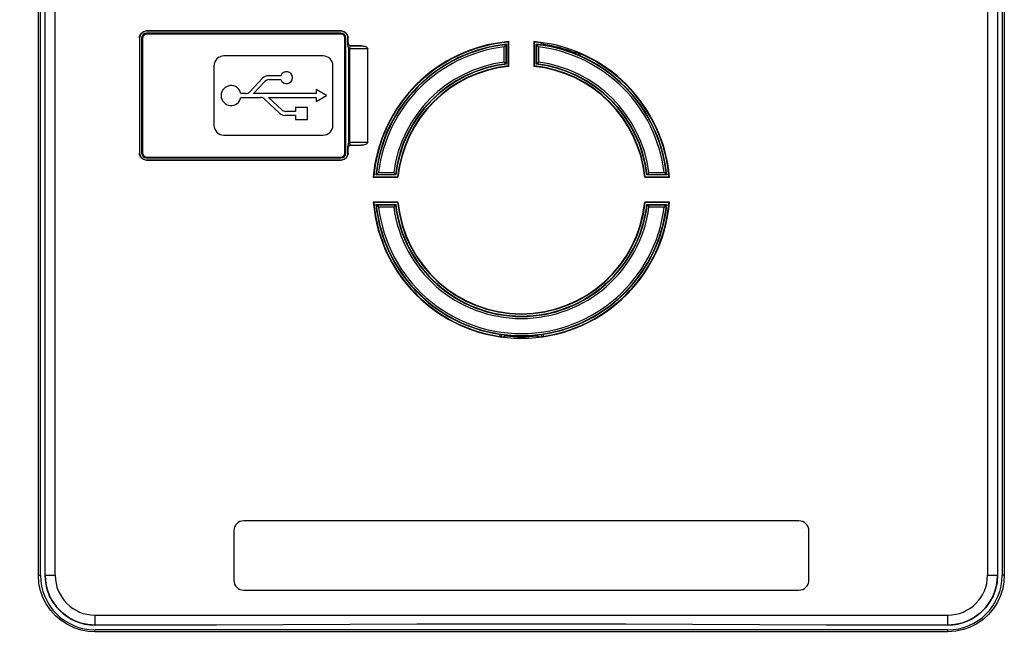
# Model space of a CAD drawing. Extents: x 28 to 410, y 33 to 287.
# Tile 21 of 63: x 77 to 102, y 183 to 198. Entities that reach past the tile are written whole.
import ezdxf

# ---------------------------------------------------------------- set-up
doc = ezdxf.new("R2010")
doc.units = 0
doc.header["$LTSCALE"] = 23.1
doc.layers.get('0').update_dxf_attribs({"linetype": 'CONTINUOUS'})
for name, color, linetype in [('ALL_AXIS', 7, 'CONTINUOUS'), ('ALL_DIM', 7, 'CONTINUOUS'), ('ALL_FEATURES', 7, 'CONTINUOUS')]:
    doc.layers.add(name, color=color, linetype=linetype)
doc.dimstyles.get("Standard").update_dxf_attribs({"dimtxt": 2.5, "dimasz": 2.5, "dimexe": 1.25, "dimexo": 0.625, "dimtad": 1, "dimcen": 2.5, "dimazin": 3, "dimtfac": 1, "dimtmove": 0, "dimatfit": 3})

# ---------------------------------------------------------------- blocks, each defined once
blk = doc.blocks.new('_OPEN')
at = {"color": 0, "linetype": 'BYBLOCK'}
for p, q in [((0, 0), (-1, 0.25)), ((-1, -0.25), (0, 0)), ((-1, 0), (0, 0))]:
    blk.add_line(p, q, dxfattribs=at)
blk = doc.blocks.new('*D4')
at = {"layer": 'ALL_DIM', "color": 2, "linetype": 'CONTINUOUS'}
for p, q in [((60.252, 248.586), (31.702, 248.586)), ((32.702, 248.586), (32.702, 192.336)), ((32.702, 136.086), (32.702, 192.336)), ((77.877, 136.086), (31.702, 136.086))]:
    blk.add_line(p, q, dxfattribs=at)
at = {"layer": 'ALL_DIM', "color": 2, "linetype": 'CONTINUOUS', "xscale": 2, "yscale": 2, "zscale": 2}
for p, rotation in [((32.702, 248.586), 90), ((32.702, 136.086), 270)]:
    blk.add_blockref('_OPEN', p, dxfattribs=dict(at, rotation=rotation))

msp = doc.modelspace()

# ---------------------------------------------------------------- linework, layer by layer
at = {"layer": 'ALL_AXIS', "color": 7, "linetype": 'CONTINUOUS'}
for p, q in [((90.808, 197.436), (90.719, 197.436)), ((84.207, 196.411), (82.621, 196.411)), ((84.207, 196.511), (84.207, 196.411)), ((84.467, 196.361), (84.207, 196.511)), ((83.005, 196.312), (84.207, 196.312)), ((84.207, 196.211), (84.467, 196.361)), ((84.207, 196.312), (84.207, 196.211)), ((83.682, 196.061), (83.682, 195.961)), ((83.982, 196.061), (83.682, 196.061)), ((83.982, 195.761), (83.982, 196.061)), ((83.682, 195.862), (83.682, 195.761)), ((83.682, 195.761), (83.982, 195.761))]:
    msp.add_line(p, q, dxfattribs=at)
for centre, radius, start, end in [((83.457, 196.811), 0.15, 199.2688, 160.7312), ((82.058, 196.361), 0.251, 11.3969, 348.6031)]:
    msp.add_arc(centre, radius, start, end, dxfattribs=at)
at = {"layer": 'ALL_FEATURES', "color": 9, "linetype": 'CONTINUOUS'}
for p, q in [((77.2, 184.261), (77.2, 226.761)), ((77.373, 184.261), (77.373, 226.761)), ((77.623, 184.261), (77.623, 226.761)), ((101.132, 226.761), (101.132, 184.261)), ((101.382, 226.761), (101.382, 184.261)), ((101.555, 226.761), (101.555, 184.261)), ((79.923, 197.99), (79.927, 197.986)), ((79.927, 197.911), (79.927, 197.936)), ((84.827, 197.911), (79.927, 197.911)), ((84.832, 197.99), (84.827, 197.986)), ((84.827, 197.911), (84.827, 197.936)), ((79.748, 197.815), (79.752, 197.811)), ((79.827, 197.811), (79.802, 197.811)), ((79.827, 197.811), (79.827, 194.911)), ((84.927, 194.911), (84.927, 197.811)), ((84.927, 197.811), (84.952, 197.811)), ((85.007, 197.815), (85.002, 197.811)), ((85.007, 197.69), (85.004, 197.688)), ((88.991, 197.161), (88.991, 197.642)), ((89.763, 197.642), (89.763, 197.161)), ((85.043, 197.538), (85.018, 197.538)), ((85.502, 197.542), (85.043, 197.538)), ((85.043, 197.538), (85.043, 195.185)), ((85.082, 197.615), (85.079, 197.613)), ((85.337, 197.615), (85.079, 197.613)), ((88.941, 197.205), (88.941, 197.586)), ((89.813, 197.586), (89.813, 197.205)), ((90.847, 197.367), (90.865, 197.41)), ((85.043, 195.185), (85.018, 195.185)), ((85.043, 195.185), (85.502, 195.181)), ((79.748, 194.907), (79.752, 194.911)), ((79.827, 194.911), (79.802, 194.911)), ((84.927, 194.911), (84.952, 194.911)), ((85.007, 194.907), (85.002, 194.911)), ((85.004, 195.034), (85.007, 195.032)), ((85.079, 195.109), (85.082, 195.107)), ((85.079, 195.109), (85.337, 195.107)), ((79.923, 194.732), (79.927, 194.736)), ((79.927, 194.811), (79.927, 194.786)), ((79.927, 194.811), (84.827, 194.811)), ((84.827, 194.811), (84.827, 194.786)), ((84.832, 194.732), (84.827, 194.736)), ((85.777, 194.422), (86.158, 194.422)), ((92.596, 194.422), (92.978, 194.422)), ((85.721, 194.372), (86.202, 194.372)), ((92.552, 194.372), (93.034, 194.372)), ((86.202, 193.6), (85.721, 193.6)), ((86.158, 193.55), (85.777, 193.55)), ((93.034, 193.6), (92.552, 193.6)), ((92.978, 193.55), (92.596, 193.55)), ((88.833, 190.34), (88.827, 190.294)), ((89.922, 190.34), (89.928, 190.294)), ((77.2, 184.261), (77.252, 184.261)), ((77.37, 184.261), (77.623, 184.261)), ((101.132, 184.261), (101.385, 184.261)), ((101.555, 184.261), (101.502, 184.261)), ((78.627, 183.005), (78.627, 183.257)), ((78.627, 183.257), (100.127, 183.257)), ((100.127, 183.005), (100.127, 183.257)), ((81.692, 183.007), (78.627, 183.007)), ((100.127, 183.007), (97.063, 183.007)), ((100.129, 182.836), (78.625, 182.836))]:
    msp.add_line(p, q, dxfattribs=at)
at = {"layer": 'ALL_FEATURES', "color": 7, "linetype": 'CONTINUOUS'}
for p, q in [((77.252, 184.261), (77.252, 226.761)), ((77.37, 184.261), (77.37, 226.761)), ((101.385, 226.761), (101.385, 184.261)), ((101.502, 226.761), (101.502, 184.261)), ((84.832, 197.99), (79.923, 197.99)), ((84.827, 197.986), (79.927, 197.986)), ((84.827, 197.936), (79.927, 197.936)), ((79.748, 197.815), (79.748, 194.907)), ((79.752, 197.811), (79.752, 194.911)), ((79.802, 197.811), (79.802, 194.911)), ((84.952, 194.911), (84.952, 197.811)), ((85.002, 197.64), (85.002, 197.811)), ((85.007, 197.69), (85.007, 197.815)), ((88.991, 197.642), (88.96, 197.607)), ((89.001, 197.653), (88.991, 197.642)), ((89.001, 197.653), (89.001, 197.152)), ((89.063, 197.721), (89.052, 197.709)), ((89.052, 197.107), (89.052, 197.709)), ((89.063, 197.097), (89.063, 197.721)), ((89.691, 197.721), (89.691, 197.097)), ((89.691, 197.721), (89.702, 197.709)), ((89.702, 197.709), (89.702, 197.107)), ((89.753, 197.152), (89.753, 197.653)), ((89.877, 197.69), (89.877, 197.639)), ((89.877, 197.639), (89.877, 197.64)), ((89.921, 197.684), (89.945, 197.652)), ((89.945, 197.652), (89.941, 197.628)), ((85.016, 197.56), (85.018, 197.538)), ((85.018, 197.538), (85.018, 195.185)), ((85.082, 197.615), (85.337, 197.615)), ((85.502, 195.181), (85.502, 197.542)), ((88.96, 197.607), (88.941, 197.586)), ((90.719, 197.444), (90.71, 197.421)), ((90.755, 197.46), (90.719, 197.444)), ((90.806, 197.386), (90.824, 197.429)), ((84.377, 197.361), (81.877, 197.361)), ((88.961, 197.188), (88.941, 197.205)), ((88.991, 197.161), (88.961, 197.188)), ((89.001, 197.152), (88.991, 197.161)), ((81.627, 197.111), (81.627, 195.611)), ((84.627, 195.611), (84.627, 197.111)), ((89.063, 197.097), (89.052, 197.107)), ((89.691, 197.097), (89.702, 197.107)), ((82.852, 196.798), (82.529, 196.457)), ((82.621, 196.411), (82.909, 196.715)), ((83.316, 196.861), (82.997, 196.861)), ((83.018, 196.762), (83.316, 196.762)), ((82.42, 196.411), (82.303, 196.411)), ((82.303, 196.312), (82.801, 196.312)), ((82.903, 196.271), (83.281, 195.916)), ((83.335, 196.001), (83.005, 196.312)), ((83.682, 195.961), (83.437, 195.961)), ((83.418, 195.862), (83.682, 195.862)), ((81.877, 195.361), (84.377, 195.361)), ((85.002, 194.911), (85.002, 195.082)), ((85.007, 194.907), (85.007, 195.032)), ((85.082, 195.107), (85.337, 195.107)), ((79.923, 194.732), (84.832, 194.732)), ((79.927, 194.786), (84.827, 194.786)), ((79.927, 194.736), (84.827, 194.736)), ((92.552, 194.372), (92.579, 194.403)), ((92.579, 194.403), (92.596, 194.422)), ((92.998, 194.404), (92.978, 194.422)), ((93.034, 194.372), (92.998, 194.404)), ((85.642, 194.3), (85.654, 194.311)), ((85.642, 194.3), (86.266, 194.3)), ((85.654, 194.311), (86.257, 194.311)), ((86.211, 194.362), (85.71, 194.362)), ((86.266, 194.3), (86.257, 194.311)), ((92.488, 194.3), (92.498, 194.311)), ((92.488, 194.3), (93.112, 194.3)), ((92.498, 194.311), (93.101, 194.311)), ((92.543, 194.362), (92.552, 194.372)), ((93.045, 194.362), (92.543, 194.362)), ((93.045, 194.362), (93.034, 194.372)), ((93.112, 194.3), (93.101, 194.311)), ((85.642, 193.672), (85.654, 193.661)), ((86.266, 193.672), (85.642, 193.672)), ((86.257, 193.661), (85.654, 193.661)), ((86.266, 193.672), (86.257, 193.661)), ((92.488, 193.672), (92.498, 193.661)), ((93.112, 193.672), (92.488, 193.672)), ((93.101, 193.661), (92.498, 193.661)), ((93.112, 193.672), (93.101, 193.661)), ((85.71, 193.61), (85.721, 193.6)), ((85.71, 193.61), (86.211, 193.61)), ((85.721, 193.6), (85.756, 193.568)), ((85.756, 193.568), (85.777, 193.55)), ((86.175, 193.569), (86.158, 193.55)), ((86.202, 193.6), (86.175, 193.569)), ((86.211, 193.61), (86.202, 193.6)), ((92.543, 193.61), (93.045, 193.61)), ((88.877, 190.333), (88.871, 190.287)), ((88.977, 190.298), (88.946, 190.274)), ((88.979, 190.323), (88.977, 190.298)), ((89.775, 190.323), (89.778, 190.298)), ((89.778, 190.298), (89.809, 190.274)), ((89.877, 190.333), (89.883, 190.287)), ((96.377, 185.636), (82.377, 185.636)), ((82.127, 185.386), (82.127, 184.136)), ((96.627, 184.136), (96.627, 185.386)), ((82.377, 183.886), (96.377, 183.886)), ((100.127, 182.886), (78.627, 182.886))]:
    msp.add_line(p, q, dxfattribs=at)
for points in [[(79.748, 197.815), (79.752, 197.854), (79.765, 197.891), (79.786, 197.925), (79.814, 197.952), (79.847, 197.973), (79.884, 197.986), (79.923, 197.99)], [(79.927, 197.986), (79.888, 197.982), (79.851, 197.969), (79.818, 197.948), (79.79, 197.92), (79.77, 197.887), (79.757, 197.85), (79.752, 197.811)], [(85.002, 197.811), (84.998, 197.85), (84.985, 197.887), (84.964, 197.92), (84.936, 197.948), (84.903, 197.969), (84.866, 197.982), (84.827, 197.986)], [(84.832, 197.99), (84.871, 197.986), (84.908, 197.973), (84.941, 197.952), (84.968, 197.925), (84.989, 197.891), (85.002, 197.854), (85.007, 197.815)], [(85.002, 197.64), (85.005, 197.61), (85.016, 197.56)], [(85.007, 197.69), (85.009, 197.671), (85.017, 197.653), (85.029, 197.637), (85.044, 197.625), (85.062, 197.618), (85.082, 197.615)], [(89.753, 197.653), (89.779, 197.625), (89.795, 197.607), (89.813, 197.586)], [(85.337, 197.615), (85.369, 197.614), (85.397, 197.61), (85.423, 197.605), (85.445, 197.598), (85.464, 197.589), (85.48, 197.579), (85.492, 197.567), (85.5, 197.555), (85.502, 197.542)], [(90.847, 197.367), (90.826, 197.376), (90.811, 197.383), (90.806, 197.386)], [(89.753, 197.152), (89.778, 197.174), (89.794, 197.188), (89.813, 197.205)], [(85.018, 195.185), (85.017, 195.167), (85.013, 195.15), (85.009, 195.13), (85.004, 195.108), (85.002, 195.082)], [(85.502, 195.181), (85.5, 195.168), (85.492, 195.155), (85.48, 195.143), (85.464, 195.133), (85.445, 195.124), (85.423, 195.117), (85.397, 195.112), (85.369, 195.108), (85.337, 195.107)], [(79.923, 194.732), (79.884, 194.736), (79.847, 194.749), (79.814, 194.77), (79.786, 194.798), (79.765, 194.831), (79.752, 194.868), (79.748, 194.907)], [(79.752, 194.911), (79.757, 194.872), (79.77, 194.835), (79.79, 194.802), (79.818, 194.774), (79.851, 194.753), (79.888, 194.74), (79.927, 194.736)], [(84.827, 194.736), (84.866, 194.74), (84.903, 194.753), (84.936, 194.774), (84.964, 194.802), (84.985, 194.835), (84.998, 194.872), (85.002, 194.911)], [(85.007, 194.907), (85.002, 194.868), (84.989, 194.831), (84.968, 194.798), (84.941, 194.77), (84.908, 194.749), (84.871, 194.736), (84.832, 194.732)], [(85.082, 195.107), (85.062, 195.104), (85.044, 195.097), (85.029, 195.085), (85.017, 195.069), (85.009, 195.051), (85.007, 195.032)], [(85.71, 194.362), (85.738, 194.388), (85.756, 194.404), (85.777, 194.422)], [(86.211, 194.362), (86.189, 194.387), (86.175, 194.403), (86.158, 194.422)], [(92.543, 193.61), (92.565, 193.585), (92.579, 193.569), (92.596, 193.55)], [(93.045, 193.61), (93.016, 193.585), (92.998, 193.568), (92.978, 193.55)], [(88.833, 190.34), (88.855, 190.336), (88.872, 190.334), (88.877, 190.333)], [(89.877, 190.333), (89.883, 190.334), (89.899, 190.336), (89.922, 190.34)], [(78.627, 183.005), (78.448, 183.017), (78.273, 183.056), (78.105, 183.118), (77.947, 183.204), (77.804, 183.311), (77.677, 183.438), (77.569, 183.582), (77.483, 183.739), (77.421, 183.907), (77.383, 184.082), (77.37, 184.261)], [(101.385, 184.261), (101.372, 184.082), (101.334, 183.907), (101.271, 183.739), (101.185, 183.582), (101.078, 183.438), (100.951, 183.311), (100.807, 183.204), (100.65, 183.118), (100.482, 183.056), (100.306, 183.017), (100.127, 183.005)], [(81.692, 183.007), (80.159, 183.006), (78.627, 183.005)], [(97.063, 183.007), (92.015, 183.033), (86.739, 183.033), (81.692, 183.007)], [(100.127, 183.005), (98.595, 183.006), (97.063, 183.007)]]:
    msp.add_lwpolyline(points, dxfattribs=at)
at = {"layer": 'ALL_FEATURES', "color": 9, "linetype": 'CONTINUOUS'}
for points in [[(85.004, 197.688), (85.004, 197.684), (85.003, 197.674), (85.003, 197.659), (85.002, 197.64)], [(85.079, 197.613), (85.056, 197.617), (85.035, 197.628), (85.019, 197.644), (85.008, 197.665), (85.004, 197.688)], [(85.079, 197.613), (85.072, 197.611), (85.065, 197.606), (85.059, 197.599), (85.053, 197.589), (85.049, 197.578), (85.046, 197.566), (85.044, 197.552), (85.043, 197.538)], [(85.043, 195.185), (85.044, 195.169), (85.046, 195.154), (85.05, 195.14), (85.056, 195.128), (85.063, 195.118), (85.071, 195.112), (85.079, 195.109)], [(85.002, 195.082), (85.003, 195.063), (85.003, 195.048), (85.004, 195.038), (85.004, 195.034)], [(85.079, 195.109), (85.056, 195.105), (85.035, 195.095), (85.019, 195.078), (85.008, 195.057), (85.004, 195.034)], [(78.625, 182.836), (78.455, 182.846), (78.28, 182.878), (78.101, 182.936), (77.93, 183.017), (77.771, 183.12), (77.628, 183.243), (77.501, 183.384), (77.395, 183.54), (77.313, 183.705), (77.253, 183.874), (77.214, 184.059), (77.2, 184.261)], [(101.555, 184.261), (101.545, 184.097), (101.515, 183.927), (101.461, 183.752), (101.382, 183.581), (101.281, 183.421), (101.159, 183.276), (101.02, 183.148), (100.864, 183.04), (100.698, 182.954), (100.524, 182.892), (100.333, 182.851), (100.129, 182.836)], [(78.625, 182.836), (78.625, 182.852), (78.625, 182.865), (78.626, 182.877), (78.627, 182.884), (78.627, 182.886)], [(100.129, 182.836), (100.129, 182.852), (100.129, 182.865), (100.129, 182.877), (100.128, 182.884), (100.127, 182.886)]]:
    msp.add_lwpolyline(points, dxfattribs=at)
at = {"layer": 'ALL_FEATURES', "color": 7, "linetype": 'CONTINUOUS'}
for centre, radius, start, end in [((79.927, 197.811), 0.125, 90, 180), ((84.827, 197.811), 0.125, 0, 90), ((89.377, 193.986), 3.748, 94.8066, 175.1934), ((89.377, 193.986), 3.737, 94.9885, 175.0115), ((89.377, 193.986), 3.687, 95.8518, 174.1482), ((89.377, 193.986), 3.748, 4.8066, 85.1934), ((89.377, 193.986), 3.737, 81.6288, 85.0115), ((89.377, 193.986), 3.687, 82.2121, 84.1482), ((89.377, 193.986), 3.688, 67.2071, 82.2071), ((89.377, 193.986), 3.709, 68.7997, 81.2003), ((89.377, 193.986), 3.737, 4.9885, 68.3712), ((81.877, 197.111), 0.25, 90, 180), ((84.377, 197.111), 0.25, 0, 90), ((89.377, 193.986), 3.188, 96.7703, 173.2297), ((89.377, 193.986), 3.188, 6.7703, 83.2297), ((89.377, 193.986), 3.687, 5.8518, 66.5089), ((89.377, 193.986), 3.138, 95.9457, 174.0543), ((89.377, 193.986), 3.127, 95.7655, 174.2345), ((89.377, 193.986), 3.127, 5.7655, 84.2345), ((89.377, 193.986), 3.138, 5.9457, 84.0543), ((82.997, 196.661), 0.2, 90, 136.5694), ((83.018, 196.612), 0.15, 90, 136.5694), ((82.42, 196.561), 0.15, 270, 316.5694), ((82.801, 196.162), 0.15, 46.7672, 90), ((83.418, 196.061), 0.2, 226.7672, 270), ((83.437, 196.111), 0.15, 226.7672, 270), ((81.877, 195.611), 0.25, 180, 270), ((84.377, 195.611), 0.25, 270, 360), ((79.927, 194.911), 0.125, 180, 270), ((84.827, 194.911), 0.125, 270, 360), ((89.377, 193.986), 3.748, 184.8066, 355.1934), ((89.377, 193.986), 3.737, 184.9885, 263.3712), ((89.377, 193.986), 3.138, 185.9457, 354.0543), ((89.377, 193.986), 3.127, 185.7655, 354.2345), ((89.377, 193.986), 3.737, 276.6288, 355.0115), ((89.377, 193.986), 3.687, 185.8518, 261.5089), ((89.377, 193.986), 3.188, 186.7703, 353.2297), ((89.377, 193.986), 3.687, 278.4911, 354.1482), ((89.377, 193.986), 3.688, 262.2071, 277.7929), ((89.377, 193.986), 3.709, 263.7997, 276.2003), ((82.377, 185.386), 0.25, 90, 180), ((96.377, 185.386), 0.25, 0, 90), ((78.627, 184.261), 1.375, 180, 270), ((100.127, 184.261), 1.375, 270, 360), ((82.377, 184.136), 0.25, 180, 270), ((96.377, 184.136), 0.25, 270, 360)]:
    msp.add_arc(centre, radius, start, end, dxfattribs=at)
at = {"layer": 'ALL_FEATURES', "color": 9, "linetype": 'CONTINUOUS'}
for centre, radius, start, end in [((79.927, 197.811), 0.1, 90, 180), ((84.827, 197.811), 0.1, 0, 90), ((89.377, 193.986), 3.677, 96.0254, 173.9746), ((89.377, 193.986), 3.677, 6.0254, 83.9746), ((89.377, 193.986), 3.627, 96.9037, 173.0963), ((89.377, 193.986), 3.627, 6.9037, 83.0963), ((89.377, 193.986), 3.248, 97.712, 172.288), ((89.377, 193.986), 3.198, 96.9302, 173.0698), ((89.377, 193.986), 3.198, 6.9302, 83.0698), ((89.377, 193.986), 3.248, 7.712, 82.288), ((79.927, 194.911), 0.1, 180, 270), ((84.827, 194.911), 0.1, 270, 360), ((89.377, 193.986), 3.677, 186.0254, 353.9746), ((89.377, 193.986), 3.627, 186.9037, 353.0963), ((89.377, 193.986), 3.248, 187.712, 352.288), ((89.377, 193.986), 3.198, 186.9302, 353.0698), ((78.627, 184.261), 1.254, 180, 270), ((78.627, 184.261), 1.004, 180, 270), ((100.127, 184.261), 1.254, 270, 360), ((100.127, 184.261), 1.004, 270, 360)]:
    msp.add_arc(centre, radius, start, end, dxfattribs=at)

# ---------------------------------------------------------------- dimensions: what is measured, and where the dimension line sits
at = {"layer": 'ALL_DIM', "color": 2, "linetype": 'CONTINUOUS'}
dim = msp.add_linear_dim(base=(32.702, 136.086), p1=(61.252, 248.586), p2=(78.877, 136.086), angle=270, dimstyle='Standard', dxfattribs=at)
dim.commit()
dim.dimension.update_dxf_attribs({"geometry": '*D4', "text_midpoint": (32.702, 188.208), "dimtype": 128})

doc.saveas('drawing.dxf')
